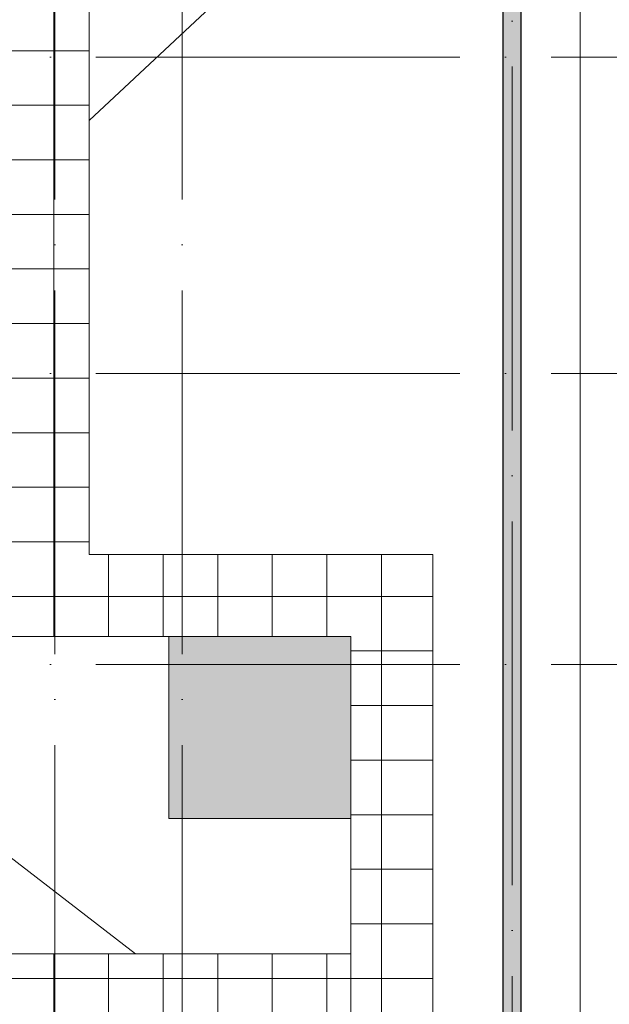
# Model space of a CAD drawing. Header units: millimetres. Extents: x -30540 to 143646, y -11730 to 123410.
# Tile 52 of 114: x 38025 to 44503, y 106515 to 117342. Entities that reach past the tile are written whole.
import ezdxf

# ---------------------------------------------------------------- set-up
doc = ezdxf.new("R2010")
doc.units = ezdxf.units.MM
doc.linetypes.add('ADSK_Линия сетки', pattern=[5000, 4000, -500, 0, -500])
for name, color, linetype, lineweight in [('A-FLOR-____-OTLN', 7, 'Continuous', 18), ('A-FLOR-____-PATT', 7, 'Continuous', 18), ('A-ROOF-____-OTLN', 7, 'Continuous', 18), ('A-ROOF-____-PATT', 7, 'Continuous', 18), ('A-WALL-____-MCUT', 7, 'Continuous', 40), ('A-WALL-____-PATT', 7, 'Continuous', 40), ('S-GRID-____-OTLN', 7, 'Continuous', 9)]:
    doc.layers.add(name, color=color, linetype=linetype, lineweight=lineweight)
pattern_1 = [(0, (0, 0), (0, 600), []), (90, (0, 0), (-600, 4e-14), [])]

# ---------------------------------------------------------------- blocks, each defined once
blk = doc.blocks.new('Наметкина 10_РД_АР_К2_отсоединено_rvt-1-Кровля')
at = {"layer": 'A-FLOR-____-PATT', "lineweight": 5, "true_color": 0xe5e5e5}
blk.add_hatch(color=254, dxfattribs=at).paths.add_polyline_path([(41665, 108560), (41665, 110560), (39665, 110560), (39665, 108560), (40031, 108560)])
at = {"layer": 'A-ROOF-____-PATT', "lineweight": 5, "true_color": 0xcccccc}
h = blk.add_hatch(dxfattribs=at)
h.set_pattern_fill('FP_14', color=254, style=0, pattern_type=2)
h.set_pattern_definition(pattern_1)
h.paths.add_polyline_path([(29925, 92100), (29925, 93100), (26535, 93100), (26535, 99675), (26980, 99675), (26980, 101675), (30180, 101675), (30180, 107575), (26810, 107575), (26810, 114050), (31655, 114050), (31655, 117173), (37887, 117173), (37887, 110560), (41665, 110560), (41665, 103575), (39665, 103575), (39665, 97675), (40565, 97675), (40565, 102675), (42565, 102675), (42565, 111460), (38787, 111460), (38787, 118073), (30655, 118073), (30655, 114950), (24935, 114950), (24935, 101675), (25635, 101675), (25635, 92100), (27054, 92100), (27054, 92442), (27837, 92442), (27837, 92100), (29813, 92100)])
h = blk.add_hatch(dxfattribs=at)
h.set_pattern_fill('FP_14', color=254, style=0, pattern_type=2)
h.set_pattern_definition(pattern_1)
h.paths.add_polyline_path([(37065, 98020), (37065, 98072), (37915, 98072), (37915, 101775), (34785, 101775), (34785, 106175), (41665, 106175), (41665, 107070), (33385, 107070), (33385, 108549), (32485, 108549), (32485, 106170), (33885, 106168), (33885, 101775), (33627, 101775), (33627, 101759), (32514, 101759), (32514, 101775), (30180, 101775), (30180, 101675), (28980, 101675), (28980, 99775), (30180, 99775), (30180, 100775), (35655, 100775), (35655, 98020), (35943, 98020)])
at = {"layer": 'A-WALL-____-PATT', "lineweight": 5, "true_color": 0xcccccc}
h = blk.add_hatch(dxfattribs=at)
h.set_pattern_fill('FP_11', color=254, style=0, pattern_type=2)
h.set_pattern_definition([(45, (0, 0), (-228.0985, 228.0985), []), (45, (228.1, 0), (-228.0985, 228.0985), [403.225, -80.645, 6.706, -73.939])])
h.paths.add_polyline_path([(43335, 75550), (43535, 75550), (43535, 120615), (43335, 120705), (43335, 75809)])
at = {"layer": 'A-FLOR-____-OTLN', "color": 254, "lineweight": 13, "true_color": 0xcccccc}
for p, q in [((44185, 74700), (44185, 121036)), ((41665, 110560), (39665, 110560)), ((39665, 110560), (39665, 108560)), ((41665, 108560), (41665, 110560)), ((39665, 108560), (41665, 108560))]:
    blk.add_line(p, q, dxfattribs=at)
at = {"layer": 'A-ROOF-____-OTLN', "color": 254, "lineweight": 13, "true_color": 0xcccccc}
for p, q in [((43335, 120486), (38787, 116234)), ((38787, 111460), (38787, 118073)), ((42565, 111460), (38787, 111460)), ((42565, 102675), (42565, 111460)), ((37887, 110560), (39665, 110560)), ((35467, 110029), (39297, 107070)), ((41665, 108560), (41665, 103575)), ((41665, 107070), (33385, 107070))]:
    blk.add_line(p, q, dxfattribs=at)
at = {"layer": 'A-WALL-____-MCUT', "color": 254, "lineweight": 30, "true_color": 0xcccccc}
for p, q in [((43535, 75550), (43535, 120615)), ((43335, 120486), (43335, 75550))]:
    blk.add_line(p, q, dxfattribs=at)

msp = doc.modelspace()

# ---------------------------------------------------------------- linework, layer by layer
at = {"layer": 'S-GRID-____-OTLN', "color": 253, "linetype": 'ADSK_Линия сетки', "true_color": 0xaaaaaa}
for p, q in [((38410.3, 70364.7), (38410.3, 122287.9)), ((39810.3, 70364.7), (39810.3, 122287.9)), ((43435.3, 67824.7), (43435.3, 122287.9)), ((67863.4, 116930), (9800.2, 116930)), ((67863.4, 113450), (9800.2, 113450)), ((67863.4, 110250), (9800.2, 110250))]:
    msp.add_line(p, q, dxfattribs=at)

# ---------------------------------------------------------------- block references
at = {"lineweight": 5}
msp.add_blockref('Наметкина 10_РД_АР_К2_отсоединено_rvt-1-Кровля', (0, 0), dxfattribs=at)

doc.saveas('drawing.dxf')
